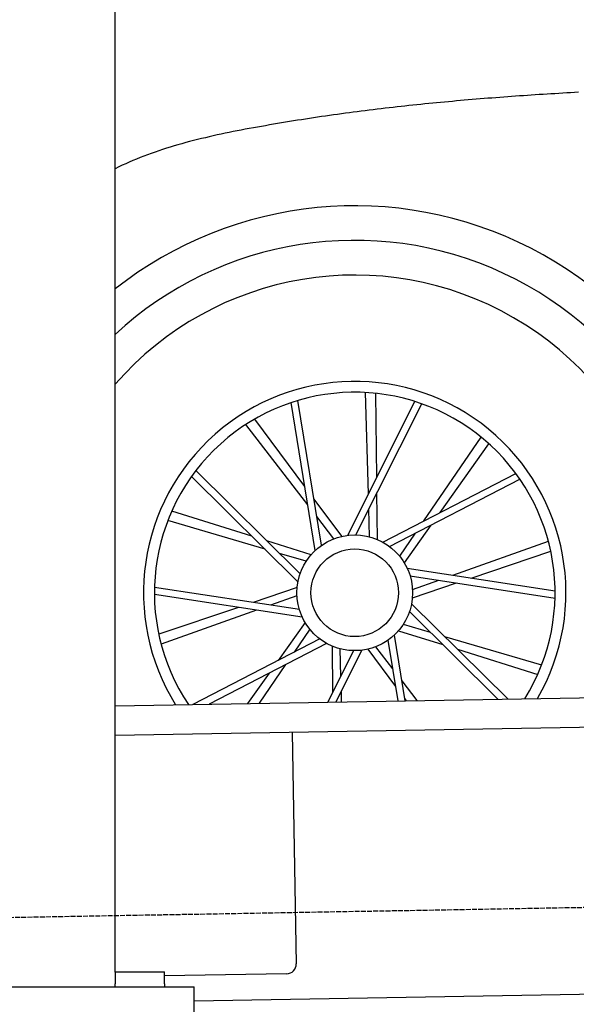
# Model space of a CAD drawing. Extents: x 1073 to 6773, y 6241 to 11366.
# Tile 4 of 58: x 1636 to 2199, y 7995 to 8991. Entities that reach past the tile are written whole.
import ezdxf

# ---------------------------------------------------------------- set-up
doc = ezdxf.new("R2010")
doc.units = 0
doc.linetypes.add('GEN3', pattern=[6.25, 5, -1.25])
doc.layers.get('0').update_dxf_attribs({"linetype": 'CONTINUOUS'})
doc.layers.add('3', color=6, linetype='GEN3')
doc.layers.add('CAR', color=10, linetype='CONTINUOUS')

msp = doc.modelspace()

# ---------------------------------------------------------------- linework, layer by layer
for p, q in [((1732.77, 8027.85), (1732.77, 10083.02)), ((1732.77, 8297.07), (4392.09, 8343.49)), ((4387.61, 8313.41), (1732.77, 8267.07)), ((1911.99, 8270.2), (1916.07, 8036.23)), ((4146.36, 8039.16), (1812.77, 7998.42)), ((1732.77, 8028.02), (1782.77, 8028.02)), ((1732.77, 8027.85), (1732.77, 8016.02)), ((1782.77, 8016.02), (1782.77, 8028.02)), ((1906.25, 8026.06), (1782.77, 8023.9)), ((1072.77, 8013.02), (1812.77, 8013.02)), ((1732.77, 8013.02), (1732.77, 8016.02)), ((1782.77, 8016.02), (1782.77, 8013.02)), ((1812.77, 7908.02), (1812.77, 8013.02))]:
    msp.add_line(p, q)
msp.add_arc((1906.07, 8036.06), 10, 271, 1)
at = {"layer": '3'}
msp.add_line((1175.28, 8075.31), (6230.44, 8163.55), dxfattribs=at)
at = {"layer": 'CAR'}
for p, q in [((1989.09, 8511.42), (1986.21, 8613.92)), ((1935.28, 8454.3), (1910.71, 8603.69)), ((1941.67, 8459.47), (1917.77, 8605.91)), ((1968.09, 8469.59), (2036.02, 8604.88)), ((1997.44, 8528.06), (1996.53, 8613.09)), ((1976.3, 8470.01), (2043.04, 8602.54)), ((1924.66, 8518.86), (1873.94, 8587.12)), ((1927.68, 8500.49), (1865.1, 8581.72)), ((2045.2, 8484.16), (2103.11, 8568.79)), ((2061.73, 8492.71), (2110.98, 8562.05)), ((1919.85, 8430.59), (1814.44, 8535.01)), ((1917.72, 8422.65), (1810.03, 8529.06)), ((2003.62, 8462.67), (2138.1, 8532.2)), ((2010.51, 8458.19), (2142.4, 8526.17)), ((1962.06, 8468.53), (1934.03, 8506.24)), ((1998.12, 8465.36), (1997.61, 8512.34)), ((1990.31, 8468.04), (1989.52, 8496.27)), ((1884.43, 8455.55), (1786.05, 8484.48)), ((1871.18, 8468.64), (1790.02, 8494.04)), ((1954.17, 8466.11), (1936.93, 8488.48)), ((2025.43, 8441.59), (2052.63, 8479.9)), ((2020.69, 8448.35), (2036.64, 8471.65)), ((1931.02, 8449.9), (1886.18, 8463.94)), ((2074.57, 8429.14), (2171.16, 8463.56)), ((1926.06, 8443.31), (1898.97, 8451.27)), ((2092.97, 8426.33), (2173.57, 8453.48)), ((2028.3, 8436.18), (2177.96, 8413.39)), ((2031.24, 8428.51), (2177.9, 8405.99)), ((1919.17, 8394.4), (1772.51, 8416.92)), ((1916.86, 8416.59), (1872.33, 8401.59)), ((2033.55, 8406.32), (2078.08, 8421.32)), ((2033.69, 8414.57), (2060.29, 8424.05)), ((1922.11, 8386.72), (1772.45, 8409.52)), ((1916.72, 8408.33), (1890.12, 8398.86)), ((1857.44, 8396.57), (1776.84, 8369.42)), ((2032.7, 8400.25), (2130.09, 8304.01)), ((1875.84, 8393.77), (1779.25, 8359.35)), ((2030.56, 8392.32), (2119.89, 8303.83)), ((1924.99, 8381.31), (1897.78, 8343.01)), ((2024.36, 8379.6), (2051.44, 8371.63)), ((1939.9, 8364.72), (1811.33, 8298.44)), ((1929.72, 8374.55), (1913.78, 8351.25)), ((2015.13, 8368.6), (2026.06, 8302.19)), ((2019.39, 8373), (2064.23, 8358.97)), ((2065.99, 8367.36), (2164.36, 8338.43)), ((1946.79, 8360.24), (1827.83, 8298.73)), ((1952.29, 8357.55), (1952.8, 8310.57)), ((1960.1, 8354.87), (1960.89, 8326.64)), ((1996.25, 8356.79), (2013.48, 8334.43)), ((2008.74, 8363.44), (2018.76, 8302.06)), ((1974.11, 8352.89), (1947.89, 8300.83)), ((1982.32, 8353.32), (1956.04, 8300.97)), ((1988.35, 8354.38), (2016.38, 8316.66)), ((2079.23, 8354.27), (2160.39, 8328.86)), ((1905.21, 8338.74), (1878.44, 8299.62)), ((1888.68, 8330.19), (1866.82, 8299.41)), ((2022.73, 8322.42), (2038.15, 8302.4)), ((1961.32, 8311.49), (1961.61, 8301.07)), ((2025.75, 8304.05), (2027.12, 8302.21))]:
    msp.add_line(p, q, dxfattribs=at)
msp.add_polyline3d([(2201.61, 8917.57, 0), (2197.64, 8917.35, 0), (2193.66, 8917.13, 0), (2189.69, 8916.9, 0), (2185.71, 8916.66, 0), (2181.74, 8916.43, 0), (2177.76, 8916.19, 0), (2173.78, 8915.94, 0), (2169.81, 8915.69, 0), (2165.83, 8915.44, 0), (2161.85, 8915.19, 0), (2157.87, 8914.93, 0), (2153.89, 8914.67, 0), (2149.91, 8914.4, 0), (2145.92, 8914.13, 0), (2141.94, 8913.85, 0), (2137.96, 8913.57, 0), (2133.97, 8913.29, 0), (2129.99, 8913, 0), (2126, 8912.7, 0), (2122.02, 8912.41, 0), (2118.03, 8912.1, 0), (2114.04, 8911.8, 0), (2110.05, 8911.48, 0), (2106.06, 8911.17, 0), (2102.07, 8910.84, 0), (2098.07, 8910.52, 0), (2094.08, 8910.18, 0), (2090.09, 8909.85, 0), (2086.09, 8909.5, 0), (2082.1, 8909.15, 0), (2078.1, 8908.8, 0), (2074.1, 8908.44, 0), (2070.1, 8908.07, 0), (2066.1, 8907.7, 0), (2062.1, 8907.33, 0), (2058.1, 8906.94, 0), (2054.09, 8906.55, 0), (2050.09, 8906.16, 0), (2046.08, 8905.76, 0), (2042.08, 8905.35, 0), (2038.07, 8904.94, 0), (2034.06, 8904.52, 0), (2030.05, 8904.09, 0), (2026.04, 8903.66, 0), (2022.03, 8903.22, 0), (2018.01, 8902.77, 0), (2014, 8902.32, 0), (2009.98, 8901.86, 0), (2005.96, 8901.4, 0), (2001.94, 8900.92, 0), (1997.92, 8900.44, 0), (1993.9, 8899.96, 0), (1989.88, 8899.46, 0), (1985.86, 8898.96, 0), (1981.83, 8898.45, 0), (1977.8, 8897.93, 0), (1973.78, 8897.41, 0), (1969.75, 8896.88, 0), (1965.72, 8896.34, 0), (1961.68, 8895.79, 0), (1957.65, 8895.24, 0), (1953.62, 8894.68, 0), (1949.58, 8894.1, 0), (1945.54, 8893.53, 0), (1941.5, 8892.94, 0), (1937.46, 8892.34, 0), (1933.42, 8891.74, 0), (1929.38, 8891.13, 0), (1925.33, 8890.51, 0), (1921.28, 8889.88, 0), (1917.23, 8889.24, 0), (1913.18, 8888.6, 0), (1909.13, 8887.94, 0), (1905.08, 8887.28, 0), (1901.02, 8886.61, 0), (1896.97, 8885.93, 0), (1892.91, 8885.24, 0), (1888.85, 8884.54, 0), (1884.79, 8883.83, 0), (1880.73, 8883.11, 0), (1876.66, 8882.38, 0), (1872.59, 8881.65, 0), (1868.53, 8880.9, 0), (1864.46, 8880.14, 0), (1860.4, 8879.37, 0), (1856.33, 8878.58, 0), (1852.27, 8877.78, 0), (1848.22, 8876.97, 0), (1844.17, 8876.13, 0), (1840.12, 8875.28, 0), (1836.08, 8874.41, 0), (1832.05, 8873.53, 0), (1828.03, 8872.62, 0), (1824.01, 8871.69, 0), (1820.01, 8870.73, 0), (1816.02, 8869.76, 0), (1812.04, 8868.76, 0), (1808.07, 8867.73, 0), (1804.11, 8866.67, 0), (1800.17, 8865.59, 0), (1796.25, 8864.48, 0), (1792.34, 8863.35, 0), (1788.45, 8862.18, 0), (1784.58, 8860.97, 0), (1780.73, 8859.74, 0), (1776.89, 8858.47, 0), (1773.08, 8857.17, 0), (1769.29, 8855.84, 0), (1765.52, 8854.46, 0), (1761.78, 8853.05, 0), (1758.06, 8851.6, 0), (1754.36, 8850.11, 0), (1750.69, 8848.58, 0), (1747.05, 8847.01, 0), (1743.44, 8845.4, 0), (1739.85, 8843.74, 0), (1736.3, 8842.04, 0), (1732.77, 8840.3, 0)], dxfattribs=at)
for radius in [58.57, 58.57, 44.33]:
    msp.add_circle((1975.21, 8411.45), radius, dxfattribs=at)
for radius, start, end in [(391.35, 357.53333, 128.27779), (356.42, 357.14299, 132.85748), (321.28, 340.95275, 138.989), (213.75, 329.98656, 212.01344), (202.76, 328.10145, 213.89855)]:
    msp.add_arc((1975.21, 8411.45), radius, start, end, dxfattribs=at)

doc.saveas('drawing.dxf')
